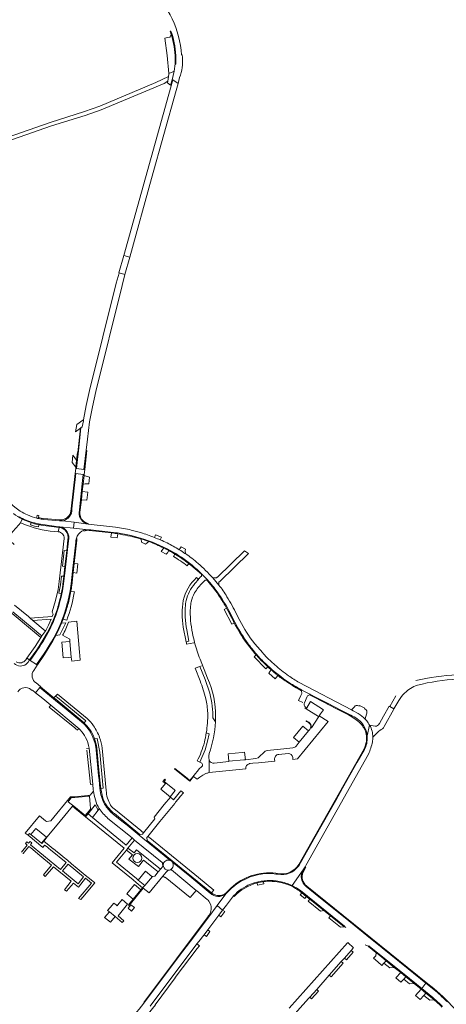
# Model space of a CAD drawing. Header units: metres. Extents: x 166325 to 190320, y 381923 to 404576.
# Tile 241 of 256: x 171116 to 171400, y 388934 to 389591. Entities that reach past the tile are written whole.
import ezdxf

# ---------------------------------------------------------------- set-up
doc = ezdxf.new("R2010")
doc.units = ezdxf.units.M
for name, color, linetype, lineweight in [('B-WE-VH-VERHARDING_ASFALT-GV', 8, 'Continuous', 18), ('B-WE-VH-VERHARDING_BETONSTRAATSTEEN-GV', 8, 'Continuous', 18), ('B-WE-VH-VERHARDING_FUNDERING_ZAND-GV', 8, 'Continuous', 18)]:
    doc.layers.add(name, color=color, linetype=linetype, lineweight=lineweight)

msp = doc.modelspace()

# ---------------------------------------------------------------- linework, layer by layer
at = {"layer": 'B-WE-VH-VERHARDING_ASFALT-GV'}
for points in [[(171223.8, 389567.05, 0.1897626), (171203.199, 389611.065)], [(171217.391, 389581.351, -0.0790129), (171220.125, 389564.584)], [(171223.288, 389553.614, 0.0894856), (171224.363, 389567.091)], [(171220.125, 389564.584, -0.0268453), (171220.057, 389560.785)], [(171121.251, 389260.13, -0.0349062), (171116.399, 389262.573)], [(171127.34, 389257.977, -0.0435882), (171121.251, 389260.13)], [(171128.535, 389257.689, -0.0116442), (171127.34, 389257.977)], [(171148.325, 389258.067, -0.1415607), (171144.513, 389256.239)], [(171161.584, 389254.062, -0.3911664), (171155.712, 389261.829)], [(171142.805, 389252.125, -0.4424295), (171148.463, 389242.89)], [(171190.377, 389250.057, 0.029941), (171179.855, 389251.92)], [(171205.8, 389245.059, 0.0143623), (171196.58, 389248.374)], [(171214.344, 389241.424, 0.0070938), (171209.72, 389243.461)], [(171222.343, 389236.873, 0.0156206), (171214.344, 389241.424)], [(171226.162, 389234.452, 0.0070561), (171222.343, 389236.873)], [(171234.94, 389227.754, 0.0367356), (171226.418, 389234.285)], [(171244.675, 389218.212, 0.0246409), (171234.94, 389227.754)], [(171147.967, 389202.043, 0.0343959), (171150.256, 389214.168)], [(171241.235, 389216.731, -0.0268151), (171247.619, 389208.756)], [(171254.168, 389205.559, 0.0395093), (171248.713, 389213.32)], [(171248.482, 389207.518, -0.0469942), (171257.429, 389192.279)], [(171260.686, 389193.708, 0.0192247), (171254.168, 389205.559)], [(171269.714, 389178.108, -0.0447451), (171260.686, 389193.708)], [(171259.364, 389188.587, 0.0349798), (171267.226, 389175.591)], [(171135.963, 389183.671, -0.031517), (171126.63, 389168.173)], [(171130.775, 389165.48, 0.0441086), (171141.163, 389182.993)], [(171274.01, 389166.948, 0.0222006), (171279.793, 389160.974)], [(171281.13, 389159.634, 0.0395949), (171295.753, 389148.193)], [(171295.248, 389152.83, -0.0155581), (171285.965, 389160.058)], [(171302.244, 389148.291, -0.0310967), (171295.248, 389152.83)], [(171407.502, 389153.548, 0.0349366), (171379.965, 389149.694)], [(171372.576, 389141.256, -0.1094123), (171381.072, 389146.512)], [(171381.072, 389146.512, -0.0483104), (171407.692, 389150.566)], [(171368.717, 389136.313, -0.0681678), (171372.576, 389141.256)], [(171346.235, 389123.954, 0.0677419), (171341.665, 389127.545)], [(171345.19, 389119.715, -0.1225352), (171347.658, 389112.766)], [(171346.889, 389123.247, 0.0095088), (171346.235, 389123.954)], [(171347.341, 389122.718, 0.0031189), (171346.889, 389123.247)], [(171349.267, 389119.809, 0.0453139), (171347.341, 389122.718)], [(171351.377, 389111.794, 0.1406761), (171349.267, 389119.809)], [(171156.273, 389116.621, -0.0816833), (171159.953, 389111.705)], [(171159.953, 389111.705, -0.0699369), (171162.186, 389104.518)], [(171348.502, 389100.59, 0.0664729), (171351.082, 389108.716)], [(171351.082, 389108.716, 0.0653249), (171351.377, 389111.794)], [(171172.536, 389067.157, -0.1060669), (171169.423, 389077.499)], [(171166.475, 389070.022, 0.0871561), (171169.019, 389064.192)], [(171178.598, 389060.286, -0.0732408), (171173.087, 389066.23)], [(171211.823, 389027.506, -0.2468257), (171214.097, 389029.664)], [(171301.693, 389025.53, -0.2745907), (171288.135, 389020.365)], [(171265.969, 389016.927, 0.0932833), (171255.924, 389009.67)], [(171258.55, 389005.9, -0.1093149), (171269.739, 389013.793)], [(171295.439, 389013.727, -0.0165232), (171297.594, 389012.782)], [(171240.991, 389003.487, -0.0668547), (171242.031, 389002.433)], [(171243.345, 388999.846, -0.2481033), (171241.648, 388992.303)], [(171346.179, 388973.33, -0.0772163), (171348.353, 388972.342)]]:
    msp.add_lwpolyline(points, format="xyb", dxfattribs=at)
at = {"layer": 'B-WE-VH-VERHARDING_ASFALT-GV', "flags": 128}
for points in [[(171224.363, 389567.091), (171223.8, 389567.05)], [(171220.057, 389560.785), (171219.531, 389561.032), (171218.992, 389556.203), (171218.389, 389553.275), (171217.582, 389550.397), (171217.976, 389550.388), (171221.528, 389547.939), (171222.591, 389551.964), (171223.288, 389553.614)], [(171116.399, 389262.573), (171112.707, 389265.27), (171103.956, 389272.831), (171099.832, 389276.394), (171084.663, 389289.5), (171076.186, 389296.825)], [(171158.357, 389287.131), (171153.455, 389287.654), (171150.843, 389264.082), (171150.697, 389262.57)], [(171155.712, 389261.829), (171155.881, 389263.621), (171157.908, 389283.102), (171158.357, 389287.131)], [(171142.526, 389256.2), (171132.044, 389257.078)], [(171125.084, 389254.949), (171125.788, 389254.742)], [(171131.305, 389253.704), (171141.914, 389252.23), (171142.805, 389252.125), (171151.951, 389251.178), (171152.396, 389255.234), (171144.513, 389256.239)], [(171161.852, 389250.262), (171151.951, 389251.178), (171142.805, 389252.125)], [(171144.513, 389256.239), (171152.396, 389255.234), (171161.584, 389254.062)], [(171179.855, 389251.92), (171161.584, 389254.062), (171152.396, 389255.234), (171151.951, 389251.178), (171161.852, 389250.262), (171163.455, 389250.121), (171180.377, 389248.267), (171181.182, 389248.141)], [(171196.58, 389248.374), (171190.377, 389250.057)], [(171148.463, 389242.89), (171146.242, 389223.162), (171145.209, 389214.199)], [(171150.256, 389214.168), (171151.223, 389222.65), (171153.371, 389242.05), (171153.493, 389243.075)], [(171226.418, 389234.285), (171226.289, 389234.368), (171226.162, 389234.452)], [(171234.268, 389223.612), (171236.795, 389221.369), (171239.054, 389219.087), (171241.235, 389216.731)], [(171248.713, 389213.32), (171244.675, 389218.212)], [(171247.619, 389208.756), (171248.482, 389207.518)], [(171147.731, 389201.128), (171147.967, 389202.043)], [(171257.429, 389192.279), (171259.364, 389188.587)], [(171136.653, 389185.154), (171135.963, 389183.671)], [(171267.226, 389175.591), (171267.84, 389174.685)], [(171285.965, 389160.058), (171281.118, 389164.644), (171280.968, 389164.804), (171278.237, 389167.717), (171277.966, 389168.037), (171272.738, 389174.213), (171269.714, 389178.108)], [(171126.63, 389168.173), (171123.057, 389163.048), (171127.129, 389160.236), (171129.588, 389163.792), (171130.775, 389165.48)], [(171341.665, 389127.545), (171338.269, 389129.518), (171337.212, 389130.069), (171302.244, 389148.291)], [(171157.242, 389122.086), (171143.134, 389133.631), (171141.198, 389135.246), (171129.389, 389144.932), (171126.544, 389141.472), (171131.331, 389137.558), (171136.662, 389133.13), (171154.213, 389118.553), (171155.297, 389117.536), (171156.273, 389116.621)], [(171366.751, 389139.382), (171362.626, 389132.278), (171365.32, 389130.679), (171368.717, 389136.313)], [(171347.658, 389112.766), (171349.267, 389119.809)], [(171349.267, 389119.809), (171347.658, 389112.766), (171347.711, 389111.927)], [(171162.186, 389104.518), (171164.632, 389080.401), (171165.01, 389076.665), (171165.16, 389075.853), (171165.643, 389073.243), (171166.475, 389070.022)], [(171297.594, 389012.782), (171305.037, 389023.278), (171306.38, 389025.37), (171306.63, 389026.26), (171348.502, 389100.59)], [(171345.76, 389103.589), (171341.016, 389095.128), (171331.271, 389077.757), (171326.674, 389069.552), (171322.346, 389061.905), (171313.058, 389045.408), (171303.217, 389027.96), (171302.524, 389026.743), (171301.693, 389025.53)], [(171200.587, 389042.417), (171195.695, 389046.418), (171187.584, 389053.051), (171185.057, 389055.127), (171178.598, 389060.286)], [(171174.78, 389057.675), (171190.862, 389044.615), (171192.58, 389043.22), (171211.04, 389028.152), (171211.155, 389028.056), (171211.823, 389027.506)], [(171216.35, 389029.518), (171215.786, 389029.975), (171214.683, 389030.927), (171202.777, 389040.626), (171200.587, 389042.417)], [(171243.048, 389007.78), (171229.334, 389019.01), (171217.753, 389028.383)], [(171216.686, 389023.497), (171217.016, 389023.225), (171217.133, 389023.241), (171233.599, 389009.633), (171233.967, 389009.309), (171240.991, 389003.487)], [(171288.135, 389020.365), (171286.824, 389020.484)], [(171305.037, 389023.278), (171297.594, 389012.782)], [(171267.329, 389017.615), (171265.969, 389016.927)], [(171255.924, 389009.67), (171253.792, 389007.668), (171253.309, 389007.301), (171247.538, 388999.469), (171251.252, 388996.422), (171253.824, 388999.84), (171258.55, 389005.9)], [(171303.107, 389009.491), (171312.561, 389001.926), (171332.542, 388985.83), (171332.908, 388985.448), (171332.689, 388985.269), (171333.332, 388984.768)], [(171348.353, 388972.342), (171348.614, 388972.697), (171348.957, 388972.501), (171372.189, 388953.763), (171384.05, 388944.138), (171386.76, 388947.712), (171375.005, 388957.244), (171351.928, 388975.897), (171351.039, 388976.62), (171335.312, 388989.274), (171315.418, 389005.353), (171306.974, 389012.124)], [(171241.648, 388992.303), (171241.578, 388992.209), (171241.971, 388991.914), (171247.538, 388999.469), (171253.309, 389007.301)], [(171242.031, 389002.433), (171242.947, 389000.923), (171243.345, 388999.846)], [(171234.135, 388973.846), (171235.362, 388975.466), (171238.67, 388979.699), (171238.944, 388980.064), (171241.303, 388983.198), (171248.804, 388993.167), (171251.252, 388996.422), (171247.538, 388999.469), (171241.971, 388991.914), (171241.798, 388991.685), (171232.015, 388978.728), (171221.859, 388965.206), (171200.135, 388936.214)], [(171334.669, 388974.756), (171338.534, 388971.219)], [(171202.985, 388932.45), (171206.836, 388937.426), (171218.209, 388952.818), (171234.135, 388973.846)], [(171392.388, 388943.148), (171386.76, 388947.712), (171384.05, 388944.138), (171388.93, 388940.178)]]:
    msp.add_lwpolyline(points, dxfattribs=at)
for points in [[(171221.528, 389547.939), (171217.976, 389550.388), (171185.365, 389433.249), (171189.35, 389432.142), (171203.859, 389484.658), (171220.31, 389543.331)], [(171186.151, 389420.565), (171182.225, 389421.673), (171182.182, 389421.51), (171180.368, 389414.641), (171162.621, 389343.216), (171160.398, 389333.215), (171158.551, 389323.63), (171158.444, 389322.93), (171157.676, 389318.847), (171156.841, 389318.209), (171155.371, 389304.941), (171153.829, 389291.023), (171158.73, 389290.482), (171160.263, 389303.232), (171161.184, 389310.763), (171162.593, 389322.286), (171164.408, 389332.18), (171166.68, 389342.417), (171184.224, 389413.243)]]:
    msp.add_lwpolyline(points, close=True, dxfattribs=at)
at = {"layer": 'B-WE-VH-VERHARDING_BETONSTRAATSTEEN-GV', "flags": 128}
for points in [[(171217.054, 389580.626), (171216.396, 389579.206), (171216.018, 389578.88), (171214.549, 389578.559), (171212.679, 389578.149), (171214.353, 389566.741), (171215.492, 389554.564), (171218.13, 389555.662), (171218.992, 389556.203), (171219.531, 389561.032), (171219.576, 389564.543)], [(171216.828, 389582.966), (171216.302, 389582.781), (171217.054, 389580.626)], [(171217.391, 389581.351), (171216.828, 389582.966)], [(171219.576, 389564.543), (171219.531, 389561.032), (171220.057, 389560.785)], [(171158.251, 389280.556), (171158.914, 389286.456), (171158.982, 389287.064), (171158.357, 389287.131), (171157.908, 389283.102), (171155.881, 389263.621), (171155.712, 389261.829)], [(171156.14, 389261.787), (171156.337, 389263.524), (171157.086, 389270.19), (171157.707, 389275.713), (171158.251, 389280.556)], [(171150.697, 389262.57), (171150.843, 389264.082), (171150.332, 389264.158), (171150.053, 389262.733)], [(171112.33, 389240.45), (171107.6, 389244.55), (171109.579, 389246.831), (171111.513, 389249.059), (171113.447, 389251.294), (171115.42, 389253.58), (171116.48, 389254.819), (171117.722, 389257.312)], [(171117.722, 389257.312), (171116.48, 389254.819), (171120.629, 389253.187)], [(171128.755, 389259.657), (171127.602, 389259.903), (171127.422, 389258.579), (171127.34, 389257.977)], [(171128.535, 389257.689), (171128.607, 389258.337), (171128.755, 389259.657)], [(171128.607, 389258.337), (171128.535, 389257.689)], [(171142.58, 389256.848), (171132.098, 389257.726), (171130.394, 389257.982), (171128.607, 389258.337)], [(171123.573, 389254.972), (171123.113, 389253.446)], [(171128.828, 389253.585), (171128.546, 389252.119)], [(171130.291, 389253.391), (171142.211, 389251.744), (171142.805, 389252.125), (171141.914, 389252.23), (171131.305, 389253.704)], [(171141.58, 389248.844), (171142.211, 389251.744), (171130.291, 389253.391)], [(171142.211, 389251.744), (171141.58, 389248.844)], [(171142.805, 389252.125), (171142.211, 389251.744)], [(171161.584, 389254.062), (171161.66, 389254.486)], [(171145.607, 389244.425), (171142.356, 389215.709), (171141.571, 389210.302), (171139.904, 389202.929), (171137.644, 389195.471), (171137.607, 389195.35), (171138.329, 389193.932), (171137.7, 389192.271), (171128.75, 389191.61), (171122.941, 389191.26), (171124.692, 389189.761), (171136.984, 389190.506), (171135.208, 389186.492), (171133.505, 389182.946), (171130.767, 389179.344), (171130.011, 389178.348), (171130.08, 389178.29), (171126.2, 389172.28), (171120.841, 389164.566), (171122.611, 389163.337), (171127.347, 389170.178), (171128.919, 389172.532), (171132.089, 389177.612), (171134.331, 389181.554), (171135.164, 389183.208)], [(171162.443, 389249.828), (171161.852, 389250.262)], [(171181.182, 389248.141), (171180.377, 389248.267), (171163.455, 389250.121), (171161.852, 389250.262), (171162.443, 389249.828), (171177.136, 389248.15), (171177.843, 389248.069)], [(171177.843, 389248.069), (171177.136, 389248.15), (171176.847, 389245.3), (171180.913, 389244.792), (171181.365, 389247.537)], [(171196.855, 389244.086), (171197.08, 389241.914), (171199.809, 389240.569), (171202.132, 389242.331)], [(171210.464, 389245.236), (171206.546, 389246.898), (171205.8, 389245.059)], [(171209.72, 389243.461), (171210.464, 389245.236)], [(171148.143, 389243.568), (171147.314, 389236.261), (171146.118, 389225.733), (171145.372, 389219.154), (171144.972, 389215.633)], [(171145.69, 389236.43), (171147.314, 389236.261), (171148.143, 389243.568)], [(171152.36, 389227.714), (171154.109, 389243.193)], [(171211.97, 389238.133), (171210.189, 389235.731), (171213.688, 389233.827), (171214.433, 389234.87), (171215.471, 389236.322)], [(171226.569, 389237.235), (171223.707, 389238.723), (171222.343, 389236.873)], [(171143.675, 389207.442), (171143.683, 389207.479), (171143.691, 389207.517), (171142.13, 389207.852), (171143.128, 389213.528), (171143.775, 389219.319), (171145.372, 389219.154), (171146.118, 389225.733), (171144.548, 389225.906), (171145.69, 389236.43)], [(171219.48, 389234.022), (171218.5, 389232.467)], [(171220.024, 389234.28), (171219.099, 389234.835)], [(171226.162, 389234.452), (171226.289, 389234.368), (171226.418, 389234.285), (171226.28, 389236.272), (171226.569, 389237.235)], [(171150.706, 389213.064), (171151.675, 389221.648), (171152.36, 389227.714)], [(171227.513, 389226.199), (171228.665, 389227.665)], [(171229.975, 389226.631), (171237.115, 389220.563), (171236.795, 389221.369), (171234.268, 389223.612)], [(171144.972, 389215.633), (171145.372, 389219.154), (171143.775, 389219.319), (171143.128, 389213.528), (171142.13, 389207.852), (171143.691, 389207.517)], [(171238.029, 389215.029), (171238.411, 389215.39), (171238.798, 389215.745), (171239.241, 389216.138), (171239.693, 389216.524), (171240.928, 389216.494), (171241.235, 389216.731), (171239.054, 389219.087), (171236.795, 389221.369), (171237.115, 389220.563), (171237.112, 389219.273), (171236.354, 389218.51), (171235.525, 389217.675), (171235.445, 389217.596), (171234.945, 389217.092), (171235.147, 389216.939), (171232.785, 389214.32)], [(171232.785, 389214.32), (171235.147, 389216.939), (171234.945, 389217.092), (171233.821, 389218.275)], [(171241.235, 389216.731), (171240.928, 389216.494)], [(171143.691, 389207.517), (171143.683, 389207.479), (171143.675, 389207.442)], [(171152.325, 389208.176), (171152.44, 389208.801), (171150.103, 389209.231)], [(171105.49, 389199.01), (171130.011, 389178.348), (171130.767, 389179.344), (171128.711, 389181.038), (171124.375, 389184.684), (171111.411, 389195.538)], [(171111.411, 389195.538), (171124.375, 389184.684), (171128.711, 389181.038), (171130.767, 389179.344), (171133.505, 389182.946), (171132.855, 389182.861), (171124.692, 389189.761), (171122.941, 389191.26), (171121.748, 389192.27), (171112.599, 389199.916)], [(171227.008, 389202.951), (171226.815, 389202.049)], [(171253.888, 389197.982), (171252.239, 389197.045), (171257.48, 389187.143), (171259.038, 389187.96)], [(171130.775, 389165.48), (171129.588, 389163.792), (171127.129, 389160.236), (171127.737, 389159.816), (171127.904, 389160.057), (171127.801, 389160.122), (171132.432, 389166.94), (171138.086, 389176.026), (171140.052, 389179.664), (171142.202, 389184.277), (171143.785, 389187.973), (171144.913, 389190.608), (171146.957, 389196.344)], [(171146.957, 389196.344), (171144.913, 389190.608), (171147.364, 389189.852)], [(171226.935, 389175.503), (171228.821, 389175.853), (171227.29, 389183.433), (171227, 389185.356), (171226.357, 389191.797)], [(171144.612, 389179.784), (171149.319, 389177.17), (171149.459, 389175.685), (171150.321, 389165.268), (171150.682, 389162.524), (171156.29, 389163.2), (171156.014, 389166.322), (171155.826, 389168.449), (171153.998, 389189.127)], [(171153.998, 389189.127), (171148.445, 389188.552)], [(171135.164, 389183.208), (171134.331, 389181.554), (171132.089, 389177.612), (171128.919, 389172.532), (171127.347, 389170.178), (171122.611, 389163.337), (171123.057, 389163.048), (171126.63, 389168.173)], [(171141.759, 389184.272), (171141.163, 389182.993)], [(171227.281, 389173.957), (171231.99, 389174.784), (171232.617, 389174.9)], [(171232.617, 389174.9), (171231.99, 389174.784)], [(171273.686, 389166.662), (171272.342, 389165.491), (171280.057, 389157.354), (171281.403, 389158.708)], [(171120.24, 389160.574), (171121.568, 389161.903), (171122.611, 389163.337), (171120.841, 389164.566), (171120.057, 389163.438)], [(171127.737, 389159.816), (171127.129, 389160.236), (171123.057, 389163.048), (171122.611, 389163.337), (171121.568, 389161.903), (171120.24, 389160.574)], [(171125.345, 389156.383), (171127.737, 389159.816)], [(171241.439, 389145.226), (171241.065, 389146.224), (171239.627, 389150.297), (171236.107, 389158.997), (171232.943, 389157.772), (171236.275, 389149.335)], [(171237.189, 389159.436), (171236.107, 389158.997), (171239.627, 389150.297), (171241.065, 389146.224), (171241.439, 389145.226)], [(171241.283, 389151.11), (171236.219, 389163.798)], [(171281.13, 389159.634), (171279.793, 389160.974)], [(171283.709, 389156.658), (171282.291, 389154.995), (171281.963, 389154.61), (171286.273, 389150.832), (171288.098, 389152.991)], [(171123.501, 389143.691), (171124.341, 389142.983), (171124.475, 389143.163), (171126.544, 389141.472), (171129.389, 389144.932), (171129.887, 389145.538), (171126.905, 389148.007)], [(171158.856, 389121.296), (171140.224, 389136.872), (171138.846, 389138.019), (171136.3, 389140.14), (171129.911, 389145.366), (171129.991, 389145.452), (171129.887, 389145.538), (171129.389, 389144.932), (171141.198, 389135.246), (171143.134, 389133.631), (171157.242, 389122.086)], [(171296.831, 389147.501), (171295.753, 389148.193)], [(171160.96, 389124.19), (171141.09, 389140.58), (171139.888, 389139.303), (171141.196, 389138.226), (171160.069, 389122.69), (171158.856, 389121.296)], [(171304.116, 389143.272), (171303.884, 389142.838), (171304.101, 389141.033), (171303.46, 389139.693), (171301.866, 389136.363), (171304.81, 389134.931)], [(171303.884, 389142.838), (171304.116, 389143.272)], [(171305.824, 389134.824), (171307.672, 389138.902)], [(171307.672, 389138.902), (171307.86, 389139.318), (171309.117, 389139.987), (171309.342, 389140.461)], [(171309.342, 389140.461), (171309.117, 389139.987), (171320.903, 389133.984), (171321.104, 389133.882), (171328.154, 389130.294), (171330.758, 389128.979), (171332.545, 389128.076), (171335.194, 389126.737)], [(171336.809, 389126.471), (171330.043, 389129.937), (171321.195, 389134.432), (171312.362, 389138.919)], [(171136.662, 389133.13), (171135.635, 389131.867), (171152.743, 389117.963)], [(171154.397, 389116.474), (171155.297, 389117.536), (171154.213, 389118.553), (171136.662, 389133.13)], [(171346.259, 389130.498), (171345.88, 389130.703), (171346.069, 389131.111), (171342.509, 389132.954), (171342.319, 389132.554), (171341.829, 389132.786)], [(171365.32, 389130.679), (171362.626, 389132.278), (171362.195, 389132.611), (171358.408, 389125.757), (171355.812, 389121.06), (171355.587, 389120.653)], [(171244.715, 389128.306), (171244.782, 389125.364), (171244.782, 389124.693), (171246.522, 389122.124)], [(171305.974, 389131.485), (171307.026, 389130.824), (171307.323, 389131.394)], [(171321.629, 389122.239), (171315.705, 389126.01), (171315.387, 389125.584), (171310.482, 389117.97), (171310.238, 389118.111)], [(171339.151, 389132.057), (171337.814, 389130.686), (171337.212, 389130.069), (171338.269, 389129.518), (171341.665, 389127.545)], [(171346.235, 389123.954), (171346.525, 389125.027), (171347.286, 389127.846)], [(171359.05, 389118.865), (171365.464, 389130.627), (171365.32, 389130.679)], [(171298.015, 389098.356), (171298.105, 389096.97), (171301.165, 389097.275), (171321.629, 389122.239)], [(171308.673, 389121.79), (171307.174, 389122.838), (171306.897, 389122.411), (171307.021, 389122.336), (171307.145, 389122.259), (171308.681, 389121.334)], [(171345.19, 389119.715), (171344.554, 389120.677)], [(171352.969, 389119.225), (171349.267, 389119.809)], [(171234.31, 389095.992), (171236.021, 389095.213), (171239.609, 389103.378), (171241.266, 389109.06), (171242.263, 389114.152), (171240.388, 389114.634)], [(171240.388, 389114.634), (171242.263, 389114.152), (171241.266, 389109.06), (171239.609, 389103.378), (171236.021, 389095.213), (171236.62, 389094.94)], [(171309.395, 389116.965), (171308.54, 389116.03), (171302.255, 389108.42), (171300.282, 389105.923)], [(171347.011, 389113.91), (171347.658, 389112.766)], [(171347.711, 389111.927), (171347.658, 389112.766), (171347.011, 389113.91)], [(171351.377, 389111.794), (171355.484, 389115.867), (171356.162, 389116.326)], [(171165.89, 389110.81), (171167.59, 389110.981), (171169.303, 389101.818), (171170.289, 389091.984), (171171.721, 389077.745), (171170.131, 389077.606), (171171.167, 389071.984)], [(171167.321, 389104.626), (171168.625, 389091.973), (171169.735, 389081.2), (171170.131, 389077.606), (171171.721, 389077.745), (171170.289, 389091.984), (171169.303, 389101.818), (171167.59, 389110.981), (171165.89, 389110.81)], [(171162.186, 389104.518), (171160.578, 389104.372)], [(171160.736, 389103.16), (171163.082, 389080.193), (171164.632, 389080.401), (171162.186, 389104.518)], [(171166.654, 389105.152), (171166.871, 389103.288), (171168.548, 389086.303), (171168.87, 389083.3), (171169.423, 389077.499)], [(171168.625, 389091.973), (171167.321, 389104.626)], [(171173.66, 389076.28), (171170.87, 389104.412)], [(171242.184, 389088.19), (171242.263, 389096.304), (171242.011, 389098.408), (171241.989, 389099.448), (171242.262, 389100.84)], [(171298.103, 389104.726), (171291.975, 389104.094), (171280.912, 389102.954), (171279.547, 389102.432), (171274.843, 389098.151), (171273.398, 389097.517), (171266.437, 389096.793), (171265.45, 389096.69), (171255.486, 389095.757), (171255.5, 389095.635), (171245.664, 389094.55)], [(171288.629, 389100.295), (171294.97, 389100.875)], [(171345.534, 389104.082), (171302.104, 389026.882)], [(171242.263, 389096.304), (171242.184, 389088.19), (171266.69, 389090.61), (171266.682, 389090.671), (171266.676, 389090.732)], [(171269.544, 389094.225), (171271.44, 389094.404), (171275.076, 389094.747), (171286.08, 389095.785), (171285.92, 389096.945)], [(171171.167, 389071.984), (171170.131, 389077.606), (171169.735, 389081.2), (171168.625, 389091.973)], [(171235.135, 389090.09), (171229.5, 389083.015), (171226.553, 389085.364), (171219.495, 389090.99), (171219.189, 389090.621), (171229.29, 389082.391), (171231.878, 389085.628), (171234.32, 389083.755), (171236.055, 389085.12), (171238.09, 389086.485), (171240.16, 389087.56)], [(171166.475, 389070.022), (171165.643, 389073.243), (171165.16, 389075.853), (171163.006, 389073.053), (171162.408, 389072.998), (171161.451, 389072.909), (171152.533, 389072.082), (171149.951, 389071.939), (171136.822, 389055.925), (171133.821, 389055.514), (171133.28, 389056.07), (171129.205, 389059.387), (171119.699, 389047.75), (171121.527, 389046.346), (171122.512, 389047.567), (171123.408, 389046.852), (171126.741, 389050.93), (171133.894, 389045.132), (171130.607, 389041.103), (171130.793, 389040.955), (171132.062, 389042.498), (171134.399, 389045.337), (171143.067, 389055.869), (171151.187, 389065.734), (171152.804, 389064.419)], [(171152.804, 389064.419), (171159.918, 389058.632), (171161.54, 389060.698), (171166.401, 389066.753), (171167.158, 389065.044), (171168.391, 389063.146), (171169.019, 389064.192)], [(171172.536, 389067.157), (171173.087, 389066.23)], [(171169.019, 389064.192), (171168.391, 389063.146), (171164.559, 389058.252), (171186.933, 389039.797), (171190.862, 389044.615), (171174.78, 389057.675)], [(171178.598, 389060.286), (171185.057, 389055.127), (171187.584, 389053.051), (171195.695, 389046.418), (171196.106, 389046.91), (171179.096, 389060.844)], [(171179.096, 389060.844), (171196.106, 389046.91), (171197.87, 389047.23), (171198.54, 389048.09), (171197.291, 389049.108), (171196.786, 389049.52), (171179.829, 389063.341)], [(171159.87, 389017.668), (171163.744, 389014.495), (171155.291, 389004.274), (171156.651, 389003.444), (171158.062, 389005.139), (171166.023, 389014.701), (171163.53, 389016.74), (171159.72, 389019.86), (171157.047, 389022.048), (171154.37, 389024.24), (171150.48, 389027.43), (171147.743, 389029.666), (171145.01, 389031.9), (171143.097, 389033.458), (171141.18, 389035.03), (171138.469, 389037.248), (171138.311, 389037.378), (171135.546, 389039.639), (171132.062, 389042.498), (171130.793, 389040.955), (171130.607, 389041.103), (171123.408, 389046.852), (171122.512, 389047.567), (171121.527, 389046.346), (171131.38, 389038.303), (171132.601, 389039.887), (171134.192, 389038.589), (171135.468, 389037.547), (171136.46, 389036.737), (171147.014, 389028.158), (171143.266, 389023.571), (171131.765, 389032.963), (171123.092, 389040.063), (171124.069, 389041.24), (171122.909, 389042.194), (171121.955, 389041.016), (171120.689, 389042.031), (171119.749, 389040.884), (171121.053, 389039.891), (171117.134, 389035.217)], [(171201.02, 389042.94), (171200.587, 389042.417), (171202.777, 389040.626), (171214.683, 389030.927), (171215.786, 389029.975), (171216.35, 389029.518)], [(171243.845, 389007.927), (171201.02, 389042.94)], [(171118.158, 389034.3), (171118.289, 389034.168), (171122.168, 389038.929), (171123.376, 389037.926), (171129.333, 389032.978), (171137.189, 389026.453), (171131.906, 389019.981)], [(171211.823, 389027.506), (171211.155, 389028.056), (171211.396, 389025.638), (171209.875, 389023.791), (171208.356, 389021.946), (171206.038, 389019.133), (171204.522, 389018.908), (171199.314, 389012.932), (171197.95, 389011.368), (171198.293, 389011.081), (171202.274, 389007.94), (171211.495, 389019.167)], [(171133.049, 389018.879), (171138.472, 389025.415), (171150.34, 389015.72), (171145.741, 389009.893), (171147.242, 389009.056), (171151.779, 389014.525), (171155.128, 389011.791), (171159.87, 389017.668)], [(171211.495, 389019.167), (171213.698, 389021.731), (171214.697, 389022.894), (171217.016, 389023.225), (171216.686, 389023.497)], [(171288.88, 389020.68), (171286.672, 389021.042)], [(171305.41, 389022.71), (171306.83, 389025.12), (171306.38, 389025.37), (171305.037, 389023.278)], [(171270.955, 389014.244), (171269.739, 389013.793)], [(171274.298, 389014.56), (171274.432, 389013.184), (171278.766, 389013.932), (171278.55, 389015.396)], [(171256.94, 389011.33), (171253.711, 389007.977), (171253.309, 389007.301), (171253.792, 389007.668), (171255.924, 389009.67)], [(171253.309, 389007.301), (171253.711, 389007.977)], [(171297.289, 389012.351), (171297.594, 389012.782)], [(171304.021, 389008.021), (171303.139, 389006.877), (171302.957, 389006.595), (171305.975, 389004.274), (171307.027, 389005.588), (171304.13, 389007.93)], [(171304.13, 389007.93), (171307.027, 389005.588), (171309.357, 389003.705), (171318.708, 388996.146), (171323.119, 388992.581), (171332.25, 388985.2), (171332.47, 388985.44), (171332.689, 388985.269), (171332.908, 388985.448), (171332.542, 388985.83), (171312.561, 389001.926), (171303.107, 389009.491)], [(171306.974, 389012.124), (171315.418, 389005.353), (171335.312, 388989.274), (171351.039, 388976.62), (171351.928, 388975.897), (171375.005, 388957.244), (171386.76, 388947.712), (171387.024, 388948.06), (171307.408, 389012.372)], [(171258.55, 389005.9), (171258.937, 389005.538)], [(171241.971, 388991.914), (171241.578, 388992.209), (171198.688, 388934.802)], [(171200.135, 388936.214), (171221.859, 388965.206), (171232.015, 388978.728), (171241.798, 388991.685), (171241.971, 388991.914)], [(171338.534, 388971.219), (171334.669, 388974.756), (171334.634, 388974.702), (171334.6, 388974.65), (171295.548, 388931.008)], [(171163.566, 388893.285), (171164.262, 388891.977), (171172.158, 388897.638), (171172.077, 388897.77), (171173.966, 388898.928), (171176.588, 388900.814), (171185.226, 388908.263), (171189.171, 388912.29), (171189.132, 388912.331), (171194.93, 388918.428), (171195.055, 388918.55), (171194.781, 388918.83), (171206.589, 388933.281), (171206.401, 388933.358), (171219.659, 388951.206), (171219.549, 388951.481), (171234.23, 388970.84), (171234.377, 388970.732)], [(171234.377, 388970.732), (171235.755, 388972.629), (171234.135, 388973.846), (171218.209, 388952.818), (171206.836, 388937.426), (171202.985, 388932.45)], [(171299.57, 388927.41), (171301.153, 388929.19), (171308.451, 388937.398), (171309.368, 388938.429), (171313.954, 388943.586), (171322.364, 388953.043), (171330.389, 388962.066), (171332.523, 388964.466), (171336.953, 388969.447), (171338.36, 388971.03)], [(171388.93, 388940.178), (171384.05, 388944.138), (171383.663, 388943.627), (171386.761, 388941.106), (171392.31, 388936.59)], [(171391.98, 388944.056), (171387.024, 388948.06), (171386.76, 388947.712), (171392.388, 388943.148)], [(171400.359, 388935.927), (171401.082, 388935.176)]]:
    msp.add_lwpolyline(points, dxfattribs=at)
at = {"layer": 'B-WE-VH-VERHARDING_BETONSTRAATSTEEN-GV'}
for points in [[(171219.576, 389564.543, 0.0793592), (171217.054, 389580.626)], [(171117.722, 389257.312, -0.0531851), (171111.771, 389261.114)], [(171125.084, 389254.949, -0.0587652), (171115.643, 389258.854)], [(171123.573, 389254.972, -0.0250651), (171117.722, 389257.312)], [(171128.535, 389257.689, 0.0247862), (171132.044, 389257.078)], [(171146.673, 389257.681, -0.0864818), (171144.405, 389256.88)], [(171147.891, 389258.551, -0.0537434), (171146.673, 389257.681)], [(171150.053, 389262.733, -0.1843105), (171147.891, 389258.551)], [(171148.325, 389258.067, 0.1792145), (171150.697, 389262.57)], [(171159.252, 389255.42, -0.2839564), (171156.14, 389261.787)], [(171120.629, 389253.187, 0.0748867), (171141.58, 389248.844)], [(171123.113, 389253.446, 0.0192989), (171128.546, 389252.119)], [(171123.573, 389254.972, 0.0057516), (171124.773, 389254.573)], [(171124.773, 389254.573, 0.0396657), (171128.828, 389253.585)], [(171131.305, 389253.704, -0.0300812), (171125.788, 389254.742)], [(171128.828, 389253.585, 0.0137015), (171130.291, 389253.391)], [(171142.211, 389251.744, -0.4552085), (171148.143, 389243.568)], [(171142.526, 389256.2, 0.0669192), (171144.513, 389256.239)], [(171144.405, 389256.88, -0.0668384), (171142.58, 389256.848)], [(171161.66, 389254.486, -0.0963474), (171159.252, 389255.42)], [(171141.58, 389248.844, -0.4207857), (171145.607, 389244.425)], [(171161.852, 389250.262, 0.4088455), (171153.493, 389243.075)], [(171154.109, 389243.193, -0.0309961), (171154.265, 389244.086)], [(171158.634, 389249.272, -0.1297263), (171162.443, 389249.828)], [(171177.843, 389248.069, -0.0050806), (171181.365, 389247.537)], [(171199.306, 389243.689, 0.0486564), (171181.182, 389248.141)], [(171181.365, 389247.537, -0.0235407), (171194.859, 389244.665)], [(171194.859, 389244.665, -0.0044272), (171196.855, 389244.086)], [(171202.132, 389242.331, 0.0137611), (171196.855, 389244.086)], [(171205.8, 389245.059, -0.0059634), (171209.72, 389243.461)], [(171219.099, 389234.835, 0.0491961), (171199.306, 389243.689)], [(171202.132, 389242.331, -0.0268108), (171211.97, 389238.133)], [(171215.471, 389236.322, 0.008967), (171211.97, 389238.133)], [(171215.471, 389236.322, -0.0113245), (171219.48, 389234.022)], [(171218.5, 389232.467, -0.0258724), (171227.513, 389226.199)], [(171219.807, 389233.824, -0.0058303), (171219.48, 389234.022)], [(171219.807, 389233.824, -0.0257875), (171228.665, 389227.665)], [(171234.268, 389223.612, 0.0458531), (171220.024, 389234.28)], [(171228.665, 389227.665, -0.0016831), (171229.975, 389226.631)], [(171233.821, 389218.275, 0.155681), (171225.022, 389202.984)], [(171142.593, 389201.386, 0.0391867), (171145.209, 389214.199)], [(171144.972, 389215.633, -0.0296958), (171143.691, 389207.517)], [(171150.103, 389209.231, 0.0091911), (171150.706, 389213.064)], [(171227.008, 389202.951, -0.1270554), (171232.785, 389214.32)], [(171232.542, 389208.102, -0.0675526), (171238.029, 389215.029)], [(171240.928, 389216.494, -0.0361498), (171249.568, 389205.104)], [(171141.106, 389197.551, 0.0145033), (171143.675, 389207.442)], [(171149.181, 389204.626, -0.0208227), (171146.957, 389196.344)], [(171147.364, 389189.852, 0.045697), (171152.325, 389208.176)], [(171150.103, 389209.231, -0.0113167), (171149.181, 389204.626)], [(171230.274, 389202.112, -0.0954606), (171232.542, 389208.102)], [(171249.568, 389205.104, -0.0168001), (171253.888, 389197.982)], [(171136.653, 389185.154, 0.05019), (171142.593, 389201.386)], [(171147.731, 389201.128, -0.0489232), (171141.759, 389184.272)], [(171225.022, 389202.984, 0.0440628), (171224.287, 389194.338)], [(171226.357, 389191.797, -0.0698401), (171226.815, 389202.049)], [(171231.173, 389181.13, -0.0611068), (171229.778, 389198.299)], [(171229.778, 389198.299, -0.0346127), (171230.274, 389202.112)], [(171257.142, 389191.773, 0.0140989), (171253.888, 389197.982)], [(171135.164, 389183.208, 0.0411492), (171141.106, 389197.551)], [(171224.287, 389194.338, 0.0262878), (171225.046, 389185.243)], [(171257.142, 389191.773, 0.0099768), (171259.038, 389187.96)], [(171148.445, 389188.552, -0.0360222), (171144.612, 389179.784)], [(171225.046, 389185.243, 0.0118171), (171226.729, 389176.525)], [(171259.038, 389187.96, 0.0336788), (171266.925, 389175.019)], [(171232.617, 389174.9, -0.0157757), (171231.173, 389181.13)], [(171226.729, 389176.525, 0.0041401), (171226.935, 389175.503)], [(171226.935, 389175.503, 0.0071882), (171227.281, 389173.957)], [(171236.219, 389163.798, -0.0279605), (171232.617, 389174.9)], [(171266.925, 389175.019, 0.0142821), (171273.686, 389166.662)], [(171274.01, 389166.948, -0.0186222), (171267.84, 389174.685)], [(171275.96, 389164.055, -0.0055199), (171273.686, 389166.662)], [(171112.29, 389160.901, 0.165214), (171116.244, 389159.31)], [(171120.057, 389163.438, -0.3917341), (171113.63, 389162.16)], [(171116.244, 389159.31, 0.1842934), (171120.24, 389160.574)], [(171275.96, 389164.055, 0.0181652), (171281.403, 389158.708)], [(171281.403, 389158.708, 0.0078054), (171283.709, 389156.658)], [(171124.339, 389151.979, -0.201358), (171125.345, 389156.383)], [(171126.905, 389148.007, -0.2087179), (171124.339, 389151.979)], [(171283.709, 389156.658, 0.0093001), (171286.574, 389154.268)], [(171286.574, 389154.268, 0.0096588), (171288.098, 389152.991)], [(171288.098, 389152.991, 0.0335819), (171294.66, 389148.361)], [(171236.275, 389149.335, -0.0317075), (171239.99, 389137.516)], [(171246.599, 389125.533, 0.1054717), (171241.283, 389151.11)], [(171294.66, 389148.361, 0.0216146), (171303.884, 389142.838)], [(171304.116, 389143.272, -0.0100577), (171296.831, 389147.501)], [(171114.639, 389142.012, -0.223897), (171118.79, 389144.856)], [(171118.79, 389144.856, -0.2127658), (171123.501, 389143.691)], [(171241.439, 389145.226, -0.0700986), (171244.715, 389128.306)], [(171309.342, 389140.461, -0.0073846), (171304.116, 389143.272)], [(171312.362, 389138.919, -0.00475), (171309.342, 389140.461)], [(171239.99, 389137.516, -0.0489036), (171241.323, 389127.97)], [(171307.323, 389131.394, -0.4306671), (171305.824, 389134.824)], [(171341.829, 389132.786, 0.4216463), (171339.151, 389132.057)], [(171241.323, 389127.97, -0.0441757), (171240.388, 389114.634)], [(171335.194, 389126.737, -0.0695718), (171343.084, 389120.986)], [(171344.554, 389120.677, 0.1102725), (171336.809, 389126.471)], [(171347.286, 389127.846, 0.4242511), (171346.259, 389130.498)], [(171157.242, 389122.086, -0.1844725), (171166.654, 389105.152)], [(171161.662, 389118.398, 0.0242204), (171158.856, 389121.296)], [(171165.149, 389119.461, 0.084327), (171160.96, 389124.19)], [(171169.279, 389111.591, 0.053849), (171165.149, 389119.461)], [(171242.262, 389100.84, 0.0758536), (171246.522, 389122.124)], [(171246.522, 389122.124, 0.0120275), (171246.599, 389125.533)], [(171310.238, 389118.111, 0.3047162), (171308.673, 389121.79)], [(171308.681, 389121.334, -0.4265832), (171309.395, 389116.965)], [(171343.084, 389120.986, -0.1504459), (171347.011, 389113.91)], [(171355.587, 389120.653, -0.2878018), (171352.969, 389119.225)], [(171152.743, 389117.963, -0.0238469), (171154.397, 389116.474)], [(171161.662, 389118.398, -0.0720878), (171165.249, 389112.424)], [(171240.388, 389114.634, -0.0210301), (171239.123, 389108.401)], [(171347.011, 389113.91, -0.1622958), (171345.534, 389104.082)], [(171356.162, 389116.326, 0.1052416), (171359.05, 389118.865)], [(171165.249, 389112.424, -0.0150795), (171165.89, 389110.81)], [(171167.321, 389104.626, 0.0586999), (171165.89, 389110.81)], [(171170.87, 389104.412, 0.0784299), (171169.279, 389111.591)], [(171239.123, 389108.401, -0.0495734), (171234.31, 389095.992)], [(171300.282, 389105.923, -0.2021431), (171298.103, 389104.726)], [(171345.76, 389103.589, 0.1323367), (171347.711, 389111.927)], [(171285.92, 389096.945, -0.4378668), (171288.629, 389100.295)], [(171294.97, 389100.875, -0.3864252), (171298.015, 389098.356)], [(171236.62, 389094.94, -0.302476), (171237.735, 389093.615)], [(171237.735, 389093.615, -0.3662127), (171237.3, 389092.18)], [(171245.664, 389094.55, -0.3318176), (171242.263, 389096.304)], [(171266.676, 389090.732, -0.3629206), (171268.98, 389094.118)], [(171268.98, 389094.118, -0.0440851), (171269.544, 389094.225)], [(171237.3, 389092.18, 0.0608548), (171235.135, 389090.09)], [(171240.16, 389087.56, -0.0477279), (171242.184, 389088.19)], [(171176.619, 389066.562, -0.1301945), (171173.66, 389076.28)], [(171171.167, 389071.984, 0.1042192), (171174.053, 389066.106)], [(171179.829, 389063.341, -0.1086922), (171176.619, 389066.562)], [(171174.78, 389057.675, -0.0557088), (171169.019, 389064.192)], [(171179.096, 389060.844, -0.0724873), (171174.053, 389066.106)], [(171191.369, 389031.148, -1), (171197.383, 389031.148)], [(171197.383, 389031.148, -1), (171191.369, 389031.148)], [(171211.823, 389027.506, 0.6729179), (171216.686, 389023.497)], [(171216.35, 389029.518, 0.1695016), (171214.097, 389029.664)], [(171216.35, 389029.518, -0.1323269), (171217.753, 389028.383)], [(171216.686, 389023.497, 0.4444118), (171217.753, 389028.383)], [(171286.672, 389021.042, 0.2217211), (171256.94, 389011.33)], [(171267.329, 389017.615, -0.1506597), (171286.824, 389020.484)], [(171302.104, 389026.882, -0.2909659), (171288.88, 389020.68)], [(171305.037, 389023.278, 0.3935185), (171306.974, 389012.124)], [(171306.348, 389013.331, -0.3341034), (171305.41, 389022.71)], [(171131.906, 389019.981, 0.0102497), (171133.049, 389018.879)], [(171258.937, 389005.538, -0.1366018), (171274.298, 389014.56)], [(171286.963, 389015.937, 0.1198844), (171270.955, 389014.244)], [(171278.55, 389015.396, 0.0324939), (171274.298, 389014.56)], [(171278.55, 389015.396, -0.0083728), (171279.756, 389015.53)], [(171279.756, 389015.53, -0.1365945), (171297.289, 389012.351)], [(171295.439, 389013.727, 0.062524), (171286.963, 389015.937)], [(171243.048, 389007.78, 0.3842748), (171253.309, 389007.301)], [(171253.711, 389007.977, -0.3770521), (171243.845, 389007.927)], [(171297.289, 389012.351, -0.0605774), (171304.021, 389008.021)], [(171303.107, 389009.491, 0.0456217), (171297.594, 389012.782)], [(171304.13, 389007.93, -0.0207334), (171304.021, 389008.021)], [(171307.408, 389012.372, -0.046071), (171306.348, 389013.331)], [(171407.493, 388928.707, 0.0529453), (171391.98, 388944.056)], [(171392.388, 388943.148, -0.0151416), (171400.359, 388935.927)], [(171173.267, 388907.836, 0.0544111), (171200.135, 388936.214)], [(171397.727, 388932.155, 0.0394753), (171388.93, 388940.178)], [(171392.31, 388936.59, -0.017982), (171397.46, 388931.732)]]:
    msp.add_lwpolyline(points, format="xyb", dxfattribs=at)
at = {"layer": 'B-WE-VH-VERHARDING_BETONSTRAATSTEEN-GV', "flags": 128}
for points in [[(171218.992, 389556.203), (171218.13, 389555.662), (171215.492, 389554.564), (171215.45, 389554.276), (171215.219, 389552.673), (171214.753, 389549.447), (171214.589, 389548.313), (171216.621, 389546.942), (171217.582, 389550.397), (171218.389, 389553.275)], [(171189.35, 389432.142), (171185.365, 389433.249), (171185.299, 389433.267), (171182.13, 389421.7), (171182.225, 389421.673), (171186.151, 389420.565)], [(171158.444, 389322.93), (171158.551, 389323.63), (171158.131, 389323.33), (171154.079, 389320.439), (171153.288, 389315.557), (171156.504, 389317.951), (171156.841, 389318.209), (171157.676, 389318.847)], [(171155.371, 389304.941), (171156.841, 389318.209), (171156.504, 389317.951), (171154.664, 389301.853), (171154.525, 389301.875), (171153.953, 389296.735), (171153.422, 389291.958), (171153.324, 389291.079), (171153.829, 389291.023)], [(171160.263, 389303.232), (171158.73, 389290.482), (171159.359, 389290.412), (171160.794, 389303.186)], [(171153.953, 389296.735), (171151.459, 389300.036), (171150.953, 389295.155), (171153.422, 389291.958)], [(171159.359, 389290.412), (171158.73, 389290.482), (171153.829, 389291.023), (171153.324, 389291.079), (171152.95, 389287.708), (171153.455, 389287.654), (171158.357, 389287.131), (171158.982, 389287.064)], [(171153.455, 389287.654), (171152.95, 389287.708), (171150.332, 389264.158), (171150.843, 389264.082)], [(171162.517, 389285.385), (171158.914, 389286.456), (171158.251, 389280.556), (171159.682, 389280.973), (171161.961, 389280.831)], [(171161.311, 389275.341), (171157.707, 389275.713), (171157.086, 389270.19), (171160.74, 389269.922)], [(171147.314, 389236.261), (171145.69, 389236.43), (171144.548, 389225.906), (171146.118, 389225.733)], [(171247.818, 389218.676), (171247.674, 389218.537), (171247.196, 389218.077), (171244.675, 389218.212), (171248.713, 389213.32), (171248.626, 389215.15), (171249.512, 389216.007), (171268.422, 389234.307), (171265.893, 389236.07)], [(171154.829, 389227.44), (171152.36, 389227.714), (171151.675, 389221.648), (171154.119, 389221.347)], [(171146.82, 389188.209), (171143.785, 389187.973), (171142.202, 389184.277), (171140.052, 389179.664), (171142.679, 389180.046), (171144.798, 389184.07)], [(171149.459, 389175.685), (171143.98, 389175.18), (171144.97, 389164.81), (171148.28, 389165.07), (171150.321, 389165.268)], [(171141.196, 389138.226), (171139.888, 389139.303), (171138.846, 389138.019), (171140.224, 389136.872), (171158.856, 389121.296), (171160.069, 389122.69)], [(171318.42, 389130.175), (171309.885, 389135.54), (171307.323, 389131.394), (171307.026, 389130.824), (171315.217, 389125.69), (171315.387, 389125.584), (171315.705, 389126.01), (171316.614, 389127.405)], [(171308.54, 389116.03), (171304.8, 389119.215), (171298.43, 389111.705), (171302.255, 389108.42)], [(171265.881, 389101.857), (171264.38, 389101.7), (171254.89, 389100.816), (171255.486, 389095.757), (171265.45, 389096.69), (171266.437, 389096.793)], [(171213.19, 389083.43), (171212.723, 389083.812), (171211.448, 389082.285), (171213.094, 389080.933), (171209.997, 389077.064), (171215.081, 389072.883), (171215.62, 389072.44), (171216.189, 389072.012), (171219.643, 389076.305), (171219.477, 389076.447), (171219.144, 389076.717), (171212.288, 389082.28)], [(171219.901, 389068.367), (171221.616, 389070.478), (171221.682, 389070.56), (171223.256, 389072.496), (171225.1, 389074.765), (171223.44, 389076.111), (171218.552, 389070.107), (171216.405, 389071.85), (171212.399, 389066.919), (171205.55, 389058.49), (171206.072, 389057.427), (171198.54, 389048.09), (171197.87, 389047.23), (171196.106, 389046.91), (171195.695, 389046.418), (171200.587, 389042.417), (171201.02, 389042.94), (171200.84, 389044.98), (171201.45, 389045.66), (171209.469, 389055.529), (171219.319, 389067.651)], [(171148.639, 389069.281), (171150.225, 389071.37), (171162.471, 389072.391), (171163.055, 389066.805), (171163.291, 389064.339), (171163.332, 389064.07), (171159.699, 389059.638), (171153.161, 389064.954), (171148.209, 389068.714)], [(171164.559, 389058.252), (171161.54, 389060.698), (171159.918, 389058.632), (171185.527, 389037.801), (171179.608, 389030.477), (171179.69, 389030.41), (171177.709, 389027.968), (171191.53, 389016.633), (171193.552, 389014.975), (171197.95, 389011.368), (171199.314, 389012.932), (171194.907, 389016.515), (171193.791, 389017.432), (171180.463, 389028.376), (171187.108, 389036.517), (171188.176, 389037.824), (171192.58, 389043.22), (171190.862, 389044.615), (171186.933, 389039.797)], [(171123.408, 389046.852), (171130.607, 389041.103), (171133.894, 389045.132), (171126.741, 389050.93)], [(171202.638, 389044.689), (171201.45, 389045.66), (171200.84, 389044.98), (171201.02, 389042.94), (171243.845, 389007.927), (171245.33, 389009.79), (171235.137, 389018.122)], [(171198.582, 389029.732), (171207.106, 389022.941), (171208.356, 389021.946), (171209.875, 389023.791), (171193.782, 389036.712), (171192.194, 389034.705), (171188.176, 389037.824), (171187.108, 389036.517), (171191.161, 389033.378), (171188.812, 389030.53), (171195.076, 389025.54)], [(171154.858, 389014.072), (171144.485, 389022.574), (171148.308, 389027.121), (171158.593, 389018.692)], [(171204.522, 389018.908), (171204.093, 389018.844), (171199.786, 389022.396), (171194.907, 389016.515), (171199.314, 389012.932)], [(171217.016, 389023.225), (171214.697, 389022.894), (171213.698, 389021.731), (171211.495, 389019.167), (171212.777, 389018.116), (171213.035, 389018.432), (171229.658, 389004.767), (171233.599, 389009.633), (171217.133, 389023.241)], [(171196.794, 389009.974), (171192.536, 389013.527), (171187.441, 389007.304), (171191.67, 389003.737)], [(171198.293, 389011.081), (171197.95, 389011.368), (171196.794, 389009.974), (171191.67, 389003.737), (171188.507, 388999.92), (171188.916, 388999.577)], [(171187.883, 389000.443), (171184.289, 389003.455), (171181.396, 388999.922), (171180.948, 388999.321), (171180.303, 388999.908), (171178.775, 389001.098), (171176.305, 388998.193), (171174.612, 388996.108), (171175.739, 388995.244), (171179.606, 388992.076), (171184.322, 388988.212), (171185.354, 388989.39), (171181.53, 388992.668)], [(171309.357, 389003.705), (171308.217, 389002.429), (171316.536, 388995.65), (171318.708, 388996.146)], [(171179.606, 388992.076), (171175.739, 388995.244), (171172.624, 388991.518), (171176.505, 388988.318)], [(171192.465, 388998.113), (171190.134, 389000.042), (171189.184, 388998.872), (171188.22, 388997.679), (171190.604, 388995.806)], [(171252.715, 388995.432), (171251.252, 388996.422), (171248.804, 388993.167), (171250.125, 388992.069)], [(171323.119, 388992.581), (171322.034, 388991.298), (171329.842, 388985.027), (171332.25, 388985.2)], [(171242.75, 388982.144), (171241.303, 388983.198), (171238.944, 388980.064), (171240.465, 388978.952)], [(171336.953, 388969.447), (171332.523, 388964.466), (171333.762, 388963.358), (171338.186, 388968.327)], [(171348.614, 388972.697), (171348.353, 388972.342), (171348.433, 388972.287), (171348.514, 388972.233), (171353.472, 388968.198), (171353.697, 388968.015), (171353.82, 388967.915), (171357.363, 388965.032), (171360.242, 388962.689), (171365.717, 388958.233), (171370.009, 388954.74), (171373.357, 388952.015), (171378.853, 388947.542), (171383.663, 388943.627), (171384.05, 388944.138), (171372.189, 388953.763), (171348.957, 388972.501)], [(171357.363, 388965.032), (171353.82, 388967.915), (171353.697, 388968.015), (171353.29, 388966.012), (171351.887, 388964.438), (171354.661, 388961.961), (171357.357, 388959.553), (171358.83, 388961.08), (171360.242, 388962.689)], [(171330.389, 388962.066), (171322.364, 388953.043), (171323.583, 388951.935), (171331.624, 388960.946)], [(171360.242, 388962.689), (171358.83, 388961.08), (171362.74, 388957.93), (171365.717, 388958.233)], [(171373.357, 388952.015), (171370.009, 388954.74), (171366.761, 388951.155), (171369.963, 388948.295), (171371.99, 388950.46)], [(171373.357, 388952.015), (171371.99, 388950.46), (171375.85, 388947.31), (171378.853, 388947.542)], [(171313.954, 388943.586), (171309.368, 388938.429), (171310.545, 388937.358), (171315.211, 388942.441)], [(171386.761, 388941.106), (171383.663, 388943.627), (171379.928, 388939.395), (171382.899, 388936.741), (171385.43, 388939.56)], [(171386.761, 388941.106), (171385.43, 388939.56), (171389.31, 388936.4), (171392.31, 388936.59)]]:
    msp.add_lwpolyline(points, close=True, dxfattribs=at)
at = {"layer": 'B-WE-VH-VERHARDING_FUNDERING_ZAND-GV', "flags": 128}
for points in [[(171137.085, 389519.737), (171159.72, 389526.67), (171170.308, 389530.403), (171212.239, 389547.858), (171214.753, 389549.447), (171215.219, 389552.673), (171206.692, 389548.66), (171169.296, 389532.902), (171159.207, 389529.188), (171136.358, 389521.989), (171054.426, 389493.389), (171033.331, 389484.981), (170997.537, 389469.192), (170931.888, 389438.12)], [(170932.989, 389435.981), (170959.008, 389448.359), (170998.579, 389466.949), (171034.169, 389482.684), (171055.213, 389490.968), (171137.085, 389519.737)]]:
    msp.add_lwpolyline(points, dxfattribs=at)

doc.saveas('drawing.dxf')
